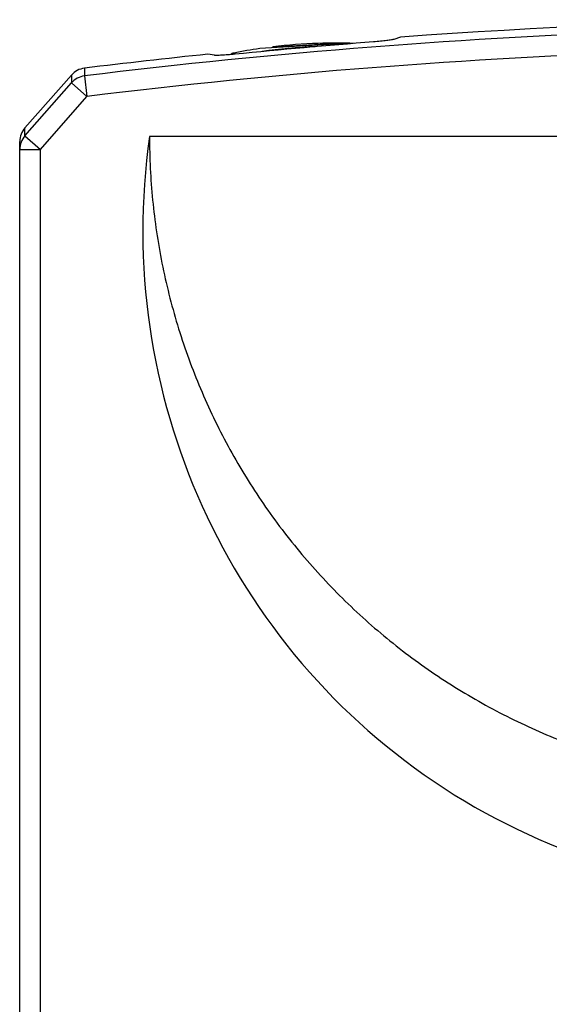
# Model space of a CAD drawing. Header units: millimetres. Extents: x 0 to 420, y 0 to 297.
# Tile 6 of 36: x 56 to 76, y 223 to 261. Entities that reach past the tile are written whole.
import ezdxf

# ---------------------------------------------------------------- set-up
doc = ezdxf.new("R2010")
doc.units = ezdxf.units.MM
doc.header["$LTSCALE"] = 23.1
doc.layers.add('T-REX12-TA1-DXF_CONTINUOUS_LINE', color=7, linetype='CONTINUOUS')
doc.layers.add('T-REX12-TXX_DXF_CONTINUOUS_LINE', color=7, linetype='CONTINUOUS')

msp = doc.modelspace()

# ---------------------------------------------------------------- linework, layer by layer
at = {"layer": 'T-REX12-TA1-DXF_CONTINUOUS_LINE', "color": 7, "linetype": 'Continuous'}
for p, q in [((70.4408, 259.8701), (70.1907, 259.7848)), ((63.2761, 259.1725), (63.0259, 259.2137)), ((57.7687, 258.4108), (55.9779, 256.3839)), ((110.7774, 256.0435), (60.7774, 256.0435)), ((55.7774, 221.0823), (55.7774, 255.8542))]:
    msp.add_line(p, q, dxfattribs=at)
at = {"layer": 'T-REX12-TA1-DXF_CONTINUOUS_LINE', "color": 9, "linetype": 'Continuous'}
for p, q in [((58.2706, 258.6752), (58.2722, 258.3767)), ((57.7687, 258.4108), (57.77, 258.114)), ((58.2722, 258.3767), (58.3694, 257.5874)), ((55.9781, 256.0739), (57.77, 258.114)), ((57.77, 258.114), (58.3694, 257.5874)), ((56.5774, 255.5475), (58.3694, 257.5874)), ((55.9781, 256.0739), (55.9779, 256.3839)), ((55.9781, 256.0739), (56.5774, 255.5475)), ((55.7774, 255.5475), (56.5774, 255.5475)), ((56.5774, 221.0823), (56.5774, 255.5475))]:
    msp.add_line(p, q, dxfattribs=at)
at = {"layer": 'T-REX12-TA1-DXF_CONTINUOUS_LINE', "color": 7, "linetype": 'Continuous'}
for centre, radius, start, end in [((88.7774, 10.5435), 250, 86.862673, 94.206233), ((88.7774, 10.5435), 249.8954, 94.44632, 95.675881), ((88.7774, 10.5435), 250, 95.912297, 97.009119), ((58.3682, 257.8812), 0.8, 97.00912, 138.53935), ((56.5774, 255.8542), 0.8, 138.53935, 180)]:
    msp.add_arc(centre, radius, start, end, dxfattribs=at)
at = {"layer": 'T-REX12-TA1-DXF_CONTINUOUS_LINE', "color": 9, "linetype": 'Continuous'}
for centre, radius, start, end in [((88.7774, 10.5435), 249.7035, 86.824742, 97.017107), ((88.7774, 10.5435), 248.9083, 86.854152, 97.017107), ((58.3686, 257.5809), 0.8016, 96.90303, 138.3093), ((56.5692, 255.5471), 0.7918, 138.29356, 179.9725)]:
    msp.add_arc(centre, radius, start, end, dxfattribs=at)
at = {"layer": 'T-REX12-TA1-DXF_CONTINUOUS_LINE', "color": 7, "linetype": 'Continuous'}
msp.add_ellipse((85.7774, 252.4156), major_axis=(0, 25.5195), ratio=0.9896929, start_param=1.428153, end_param=4.8550323, dxfattribs=at)
for points, knots in [([(70.1907, 259.7848), (70.1853, 259.783), (70.1726, 259.7794), (70.1397, 259.7718), (70.0852, 259.7618), (70.0051, 259.7495), (69.9073, 259.7365), (69.7948, 259.7232), (69.6256, 259.7054), (69.4941, 259.6938), (69.4043, 259.6868)], [0, 0, 0, 0, 0.0213875, 0.0499222, 0.1276045, 0.2308447, 0.356522, 0.500813, 0.6593666, 1, 1, 1, 1]), ([(64.0626, 259.2137), (63.9727, 259.2048), (63.8411, 259.1931), (63.6715, 259.1809), (63.5592, 259.1743), (63.4616, 259.17), (63.3817, 259.1682), (63.3272, 259.1685), (63.2942, 259.1703), (63.2815, 259.1716), (63.2761, 259.1725)], [0, 0, 0, 0, 0.3437945, 0.5027248, 0.6468376, 0.7719674, 0.8744428, 0.9512187, 0.9792316, 1, 1, 1, 1]), ([(60.7774, 256.0435), (60.7774, 255.2258), (60.8378, 253.9981), (61.0381, 252.3743), (61.3178, 250.7622), (61.8154, 248.7758), (62.5055, 246.8477), (63.1686, 245.3519), (63.9044, 243.8905), (64.9573, 242.1339), (66.4211, 240.1606), (68.0714, 238.3401), (69.8921, 236.6901), (71.8659, 235.2265), (73.9736, 233.9634), (76.195, 232.9129), (78.5087, 232.0852), (80.8923, 231.4882), (83.3231, 231.1277), (85.7774, 231.0071), (88.2318, 231.1277), (90.6625, 231.4882), (93.0462, 232.0852), (95.3599, 232.9129), (97.5813, 233.9634), (99.689, 235.2265), (101.6627, 236.6901), (103.4835, 238.3401), (105.1338, 240.1606), (106.5975, 242.1339), (107.6505, 243.8905), (108.3862, 245.3519), (109.0494, 246.8477), (109.7394, 248.7758), (110.237, 250.7622), (110.5168, 252.3743), (110.7171, 253.9981), (110.7774, 255.2258), (110.7774, 256.0435)], [0, 0, 0, 0, 0.0312464, 0.0468744, 0.0625024, 0.0937491, 0.1249961, 0.1406244, 0.1562529, 0.1875006, 0.2187487, 0.2499973, 0.2812463, 0.3124958, 0.3437458, 0.3749961, 0.4062468, 0.4374977, 0.4687488, 0.5, 0.5312512, 0.5625023, 0.5937532, 0.6250039, 0.6562542, 0.6875042, 0.7187537, 0.7500027, 0.7812513, 0.8124994, 0.8437471, 0.8593756, 0.8750039, 0.9062509, 0.9374976, 0.9531256, 0.9687536, 1, 1, 1, 1])]:
    msp.add_open_spline(points, degree=3, knots=knots, dxfattribs=at)
at = {"layer": 'T-REX12-TXX_DXF_CONTINUOUS_LINE', "color": 7, "linetype": 'Continuous'}
for p, q in [((68.3813, 259.6261), (65.0274, 259.4321)), ((65.5274, 259.499), (67.813, 259.6309)), ((65.5274, 259.4612), (65.5274, 259.499)), ((67.2774, 259.6314), (67.2774, 259.6329)), ((67.813, 259.6309), (67.813, 259.5934))]:
    msp.add_line(p, q, dxfattribs=at)
at = {"layer": 'T-REX12-TXX_DXF_CONTINUOUS_LINE', "color": 9, "linetype": 'Continuous'}
msp.add_line((64.11, 259.2184), (64.0188, 259.2578), dxfattribs=at)
at = {"layer": 'T-REX12-TXX_DXF_CONTINUOUS_LINE', "color": 7, "linetype": 'Continuous'}
for centre, radius, start, end in [((67.9274, 239.6435), 20, 98.33728, 101.2698), ((67.9274, 239.6435), 20, 91.86244, 96.8921), ((67.9274, 239.6435), 19.9984, 87.88192, 91.86259), ((67.9274, 239.6435), 19.9877, 88.69876, 90.32789), ((64.0775, 258.9636), 0.3, 101.2698, 128.6214)]:
    msp.add_arc(centre, radius, start, end, dxfattribs=at)
at = {"layer": 'T-REX12-TXX_DXF_CONTINUOUS_LINE', "color": 9, "linetype": 'Continuous'}
msp.add_arc((67.9274, 239.6435), 19.8749, 92.20695, 98.14261, dxfattribs=at)

doc.saveas('drawing.dxf')
